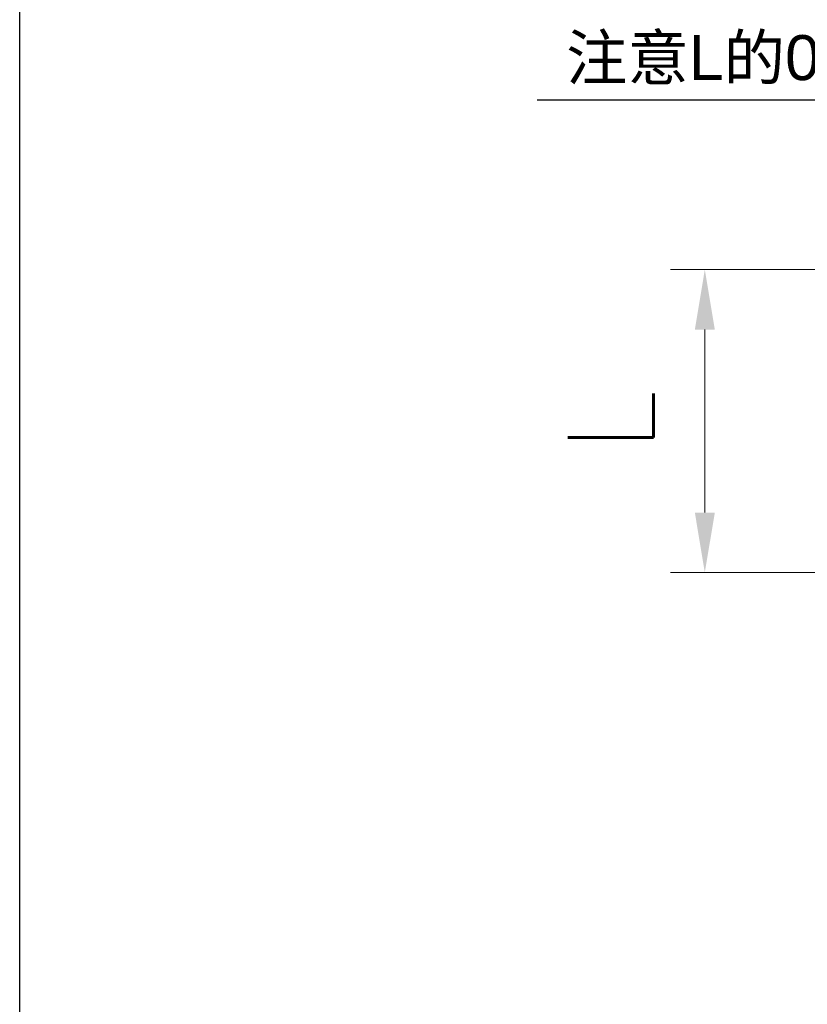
# Model space of a CAD drawing. Header units: millimetres. Extents: x 399 to 6076, y -1991 to 1602.
# Tile 29 of 256: x 2515 to 2607, y 848 to 963. Entities that reach past the tile are written whole.
import ezdxf

# ---------------------------------------------------------------- set-up
doc = ezdxf.new("R2010")
doc.units = ezdxf.units.MM
doc.layers.add('AM_5', color=3, linetype='Continuous', lineweight=25)
doc.styles.get("Standard").update_dxf_attribs({"font": 'arial.ttf'})
doc.styles.add('尺寸標註', font='romans.shx', dxfattribs={"bigfont": 'CHINESET.SHX'})
doc.dimstyles.new('CNS4~1$0', dxfattribs={"dimtxt": 10, "dimasz": 7, "dimexe": 4, "dimexo": 4, "dimgap": 6, "dimtad": 1, "dimtoh": 1, "dimdsep": 46, "dimtxsty": '尺寸標註', "dimcen": 0, "dimclrd": 2, "dimclre": 2, "dimclrt": 3, "dimadec": 0, "dimazin": 2, "dimtp": 0.1, "dimtm": 0.1, "dimtfac": 0.71, "dimtmove": 0, "dimatfit": 0, "dimfxl": 0, "dimlwd": 13, "dimlwe": 13, "dimarcsym": 0})

# ---------------------------------------------------------------- blocks, each defined once
blk = doc.blocks.new('*D439')
at = {"color": 2, "lineweight": 13}
for p, q in [((2656.82, 933.51), (2590.88, 933.51)), ((2594.88, 926.51), (2594.88, 905.13)), ((2635.79, 898.13), (2590.88, 898.13))]:
    blk.add_line(p, q, dxfattribs=at)
at = {"color": 2}
for points in [[(2593.72, 926.51), (2596.05, 926.51), (2594.88, 933.51)], [(2593.72, 905.13), (2596.05, 905.13), (2594.88, 898.13)]]:
    blk.add_solid(points, dxfattribs=at)
at = {"layer": 'Defpoints', "color": 0}
for p in [(2660.82, 933.51), (2594.88, 898.13), (2639.79, 898.13)]:
    blk.add_point(p, dxfattribs=at)
at = {"color": 3, "insert": (2583.88, 915.82), "char_height": 10, "attachment_point": 5, "rotation": 90, "style": '尺寸標註'}
blk.add_mtext('L', dxfattribs=at)
blk = doc.blocks.new('*S482')
at = {"layer": 'AM_5'}
for p, q in [((2575.3, 953.33), (2633.31, 953.33)), ((2633.31, 953.33), (2656.56, 936.58))]:
    blk.add_line(p, q, dxfattribs=at)
at = {"layer": 'AM_5', "linetype": 'Continuous'}
blk.add_trace([(2656.05, 935.87), (2657.07, 937.29), (2660.82, 933.51)], dxfattribs=at)
at = {"layer": 'AM_5', "color": 2, "insert": (2629.81, 955.08), "char_height": 5.25, "attachment_point": 9}
blk.add_mtext('{\\fPMingLiU|b0|i0|c136|p18;注意}L{\\fPMingLiU|b0|i0|c136|p18;的}0{\\fPMingLiU|b0|i0|c136|p18;點位置}', dxfattribs=at)

msp = doc.modelspace()

# ---------------------------------------------------------------- linework, layer by layer
at = {"color": 7}
msp.add_lwpolyline([(2514.895, 1601.855), (3472.864, 1601.855), (3472.864, 272.102), (2514.895, 272.102)], close=True, dxfattribs=at)

# ---------------------------------------------------------------- block references
at = {"layer": 'AM_5'}
msp.add_blockref('*S482', (0, 0), dxfattribs=at)

# ---------------------------------------------------------------- dimensions: what is measured, and where the dimension line sits
dim = msp.add_linear_dim(base=(2594.883, 898.132), p1=(2660.821, 933.507), p2=(2639.791, 898.132), angle=90, text='L', dimstyle='CNS4~1$0', override={"dimarcsym": 1})
dim.commit()
dim.dimension.update_dxf_attribs({"geometry": '*D439', "text_midpoint": (2594.883, 915.819), "dimtype": 160})

doc.saveas('drawing.dxf')
